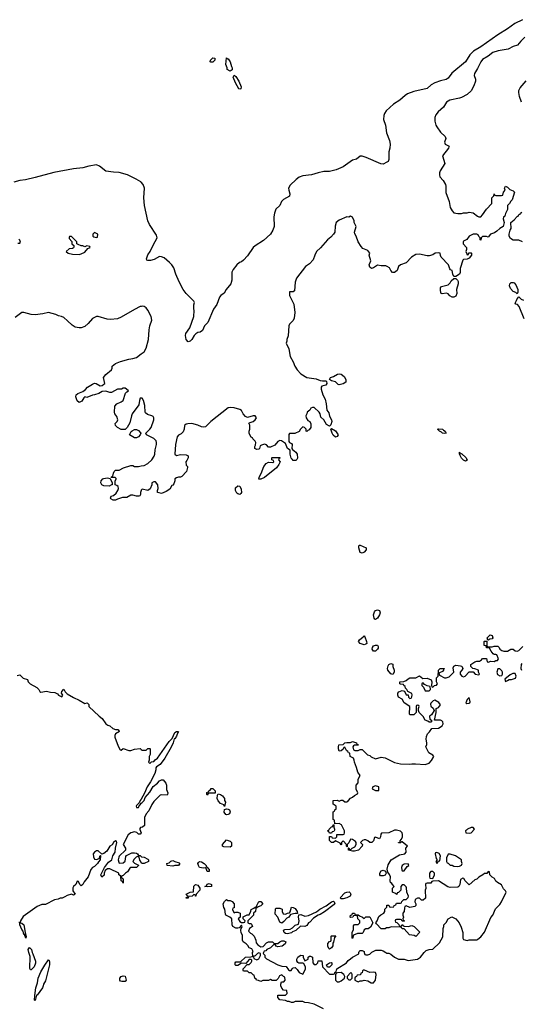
# Model space of a CAD drawing. Header units: inches. Extents: x 2348423 to 2474978, y 460702 to 613625.
# Tile 38 of 113: x 2398728 to 2403975, y 529458 to 539752. Entities that reach past the tile are written whole.
import ezdxf

# ---------------------------------------------------------------- set-up
doc = ezdxf.new("R2010")
doc.units = ezdxf.units.IN
doc.header["$MEASUREMENT"] = 0
for name, color, linetype in [('C3592', 7, 'Continuous'), ('C3593', 7, 'Continuous'), ('C4502', 7, 'Continuous'), ('C4503', 7, 'Continuous')]:
    doc.layers.add(name, color=color, linetype=linetype)

msp = doc.modelspace()

# ---------------------------------------------------------------- linework, layer by layer
at = {"layer": 'C3592', "color": 5, "elevation": 80}
msp.add_lwpolyline([(2398860, 530000), (2398864, 529984), (2398892, 529910), (2398893, 529887), (2398879, 529850), (2398850, 529817), (2398840, 529820), (2398834, 529834), (2398839, 529959), (2398826, 529990), (2398824, 530000)], dxfattribs=at)
for points in [[(2398890, 529498), (2398882, 529502), (2398886, 529550), (2398898, 529630), (2398916, 529684), (2398923, 529730), (2398950, 529796), (2398990, 529866), (2399030, 529922), (2399036, 529916), (2399040, 529900), (2399039, 529870), (2398997, 529703), (2398976, 529670), (2398975, 529650), (2398967, 529630), (2398910, 529555), (2398905, 529555)], [(2399795, 529695), (2399781, 529701), (2399775, 529710), (2399775, 529730), (2399788, 529750), (2399810, 529755), (2399831, 529751), (2399841, 529710), (2399830, 529695)]]:
    msp.add_lwpolyline(points, close=True, dxfattribs=at)
at = {"layer": 'C3593', "color": 5}
for points, elevation in [([(2400000, 538052), (2399996, 538056), (2399946, 538086), (2399857, 538130), (2399770, 538155), (2399710, 538156), (2399630, 538169), (2399562, 538222), (2399530, 538233), (2399450, 538220), (2399390, 538204), (2399290, 538194), (2399086, 538154), (2398890, 538102), (2398790, 538079), (2398730, 538072), (2398667, 538053)], 60), ([(2398710, 537414), (2398730, 537414), (2398735, 537425), (2398730, 537446), (2398718, 537458)], 80), ([(2400000, 536754), (2399990, 536752), (2399930, 536723), (2399790, 536641), (2399750, 536625), (2399679, 536619), (2399642, 536622), (2399550, 536649), (2399530, 536649), (2399490, 536629), (2399445, 536575), (2399410, 536544), (2399370, 536530), (2399350, 536529), (2399310, 536537), (2399277, 536557), (2399230, 536605), (2399190, 536639), (2399166, 536650), (2399135, 536655), (2399106, 536670), (2399030, 536689), (2398970, 536675), (2398890, 536667), (2398850, 536669), (2398770, 536692), (2398750, 536689), (2398681, 536639)], 80), ([(2400000, 535795), (2399990, 535795), (2399981, 535770), (2399976, 535724), (2399906, 535630), (2399896, 535610), (2399882, 535538), (2399851, 535489), (2399830, 535468), (2399790, 535466), (2399750, 535488), (2399730, 535508), (2399728, 535530), (2399749, 535551), (2399754, 535570), (2399745, 535605), (2399724, 535630), (2399719, 535650), (2399722, 535710), (2399743, 535737), (2399790, 535755), (2399809, 535770), (2399834, 535846), (2399850, 535862), (2399866, 535870), (2399846, 535890), (2399830, 535898), (2399810, 535898), (2399792, 535888), (2399750, 535888), (2399690, 535854), (2399670, 535853), (2399629, 535869), (2399590, 535864), (2399557, 535843), (2399510, 535829), (2399490, 535828), (2399430, 535802), (2399410, 535808), (2399400, 535800), (2399377, 535763), (2399351, 535749), (2399328, 535768), (2399314, 535810), (2399319, 535830), (2399335, 535845), (2399390, 535865), (2399416, 535884), (2399439, 535910), (2399490, 535942), (2399510, 535951), (2399527, 535947), (2399570, 535923), (2399592, 535928), (2399610, 535941), (2399619, 535950), (2399606, 536010), (2399630, 536044), (2399689, 536090), (2399695, 536110), (2399695, 536130), (2399730, 536158), (2399781, 536179), (2399870, 536203), (2399910, 536208), (2399950, 536221), (2400000, 536257)], 80), ([(2400000, 534832), (2399998, 534830), (2399991, 534810), (2399991, 534789), (2399985, 534775), (2399974, 534770), (2399950, 534769), (2399910, 534782), (2399890, 534782), (2399850, 534758), (2399805, 534755), (2399750, 534739), (2399730, 534729), (2399706, 534730), (2399683, 534743), (2399678, 534750), (2399686, 534770), (2399710, 534778), (2399737, 534803), (2399755, 534830), (2399762, 534850), (2399758, 534870), (2399743, 534883), (2399726, 534890), (2399727, 534927), (2399738, 534950), (2399736, 534956), (2399727, 534967), (2399686, 534966), (2399690, 534974), (2399702, 534978), (2399708, 535010), (2399718, 535030), (2399730, 535042), (2399770, 535042), (2399815, 535065), (2399890, 535091), (2399910, 535091), (2399930, 535082), (2399970, 535082), (2400000, 535086)], 80), ([(2398703, 532897), (2398730, 532902), (2398766, 532866), (2398810, 532854), (2398818, 532830), (2398838, 532810), (2398907, 532770), (2398927, 532750), (2398938, 532730), (2398950, 532723), (2399010, 532731), (2399050, 532721), (2399097, 532717), (2399124, 532704), (2399134, 532690), (2399170, 532674), (2399178, 532690), (2399166, 532710), (2399168, 532730), (2399190, 532752), (2399205, 532725), (2399225, 532705), (2399290, 532665), (2399350, 532638), (2399410, 532602), (2399434, 532610), (2399451, 532591), (2399452, 532570), (2399558, 532470), (2399590, 532446), (2399630, 532391), (2399650, 532376), (2399671, 532370), (2399702, 532342), (2399730, 532331), (2399754, 532330), (2399770, 532314), (2399771, 532309), (2399730, 532286), (2399722, 532270), (2399722, 532250), (2399757, 532157), (2399778, 532118), (2399790, 532114), (2399810, 532131), (2399870, 532111), (2399889, 532111), (2399930, 532125), (2399990, 532132), (2400000, 532123)], 80), ([(2400000, 531604), (2399999, 531601), (2399988, 531590), (2399977, 531563), (2399950, 531538), (2399947, 531530), (2399950, 531514), (2399970, 531514), (2399980, 531540), (2399990, 531545), (2399999, 531561), (2400000, 531562)], 80), ([(2400000, 531308), (2399993, 531307), (2399984, 531296), (2399984, 531284), (2399998, 531250), (2399990, 531238), (2399970, 531238), (2399955, 531255), (2399930, 531262), (2399890, 531252), (2399862, 531230), (2399812, 531130), (2399834, 531090), (2399834, 531070), (2399770, 531006), (2399764, 530996), (2399758, 530970), (2399764, 530944), (2399770, 530934), (2399810, 530938), (2399830, 530954), (2399838, 531002), (2399847, 531013), (2399900, 531040), (2399930, 531042), (2399950, 531038), (2399962, 531030), (2399972, 531012), (2399988, 531012), (2400000, 531002)], 80), ([(2400000, 530936), (2399998, 530938), (2399995, 530950), (2399984, 530964), (2399978, 530998), (2399970, 531006), (2399945, 530995), (2399925, 530975), (2399912, 530950), (2399930, 530932), (2399970, 530914), (2399971, 530909), (2399950, 530888), (2399890, 530888), (2399880, 530880), (2399857, 530843), (2399834, 530830), (2399810, 530806), (2399798, 530802), (2399794, 530790), (2399798, 530778), (2399812, 530770), (2399810, 530726), (2399802, 530742), (2399788, 530750), (2399786, 530790), (2399782, 530802), (2399766, 530810), (2399766, 530830), (2399670, 530876), (2399647, 530873), (2399622, 530858), (2399611, 530830), (2399611, 530809), (2399587, 530787), (2399578, 530810), (2399614, 530890), (2399656, 530944), (2399693, 530967), (2399702, 531010), (2399728, 531050), (2399729, 531091), (2399746, 531150), (2399742, 531162), (2399730, 531166), (2399710, 531148), (2399694, 531126), (2399671, 531110), (2399640, 531060), (2399610, 531034), (2399586, 531026), (2399550, 531062), (2399530, 531062), (2399510, 531048), (2399498, 531030), (2399500, 531000), (2399510, 530974), (2399530, 530972), (2399558, 530982), (2399568, 530992), (2399568, 531008), (2399570, 531014), (2399574, 531014), (2399571, 530970), (2399551, 530949), (2399542, 530930), (2399510, 530898), (2399491, 530889), (2399471, 530869), (2399446, 530790), (2399403, 530737), (2399390, 530709), (2399370, 530698), (2399358, 530710), (2399342, 530742), (2399330, 530746), (2399314, 530710), (2399291, 530689), (2399285, 530675), (2399284, 530644), (2399310, 530609), (2399290, 530598), (2399270, 530608), (2399224, 530596), (2399200, 530580), (2399171, 530569), (2399152, 530568), (2399130, 530558), (2399094, 530550), (2398997, 530503), (2398960, 530500), (2398910, 530482), (2398763, 530377), (2398738, 530330), (2398734, 530310), (2398750, 530306), (2398770, 530290), (2398780, 530250), (2398784, 530204), (2398790, 530194), (2398795, 530165), (2398792, 530148), (2398783, 530177), (2398787, 530187), (2398770, 530189), (2398763, 530223), (2398750, 530241), (2398729, 530290), (2398729, 530310), (2398719, 530319)], 80), ([(2398824, 530000), (2398817, 530030), (2398830, 530051), (2398852, 530030), (2398860, 530000)], 80)]:
    msp.add_lwpolyline(points, dxfattribs=dict(at, elevation=elevation))
at = {"layer": 'C3593', "color": 5, "elevation": 80}
for points in [[(2399270, 537486), (2399250, 537486), (2399244, 537476), (2399244, 537464), (2399273, 537433), (2399274, 537410), (2399294, 537390), (2399293, 537373), (2399290, 537366), (2399280, 537360), (2399244, 537356), (2399214, 537330), (2399234, 537310), (2399280, 537300), (2399350, 537298), (2399370, 537305), (2399410, 537322), (2399442, 537358), (2399466, 537370), (2399462, 537382), (2399430, 537386), (2399410, 537378), (2399390, 537388), (2399370, 537388), (2399340, 537400), (2399326, 537410), (2399326, 537430)], [(2399510, 537526), (2399494, 537510), (2399494, 537490), (2399502, 537482), (2399530, 537474), (2399542, 537478), (2399546, 537510)], [(2399950, 535379), (2399930, 535381), (2399878, 535410), (2399895, 535445), (2399905, 535455), (2399930, 535466), (2399950, 535466), (2399970, 535458), (2399996, 535430), (2399987, 535410), (2399970, 535389)], [(2399664, 534876), (2399610, 534878), (2399588, 534890), (2399578, 534910), (2399582, 534930), (2399598, 534950), (2399610, 534956), (2399642, 534962), (2399660, 534960), (2399674, 534954), (2399694, 534910), (2399694, 534890), (2399690, 534888)]]:
    msp.add_lwpolyline(points, close=True, dxfattribs=at)
at = {"layer": 'C4502', "color": 5, "elevation": 80}
for points in [[(2401906, 529410), (2401810, 529458), (2401750, 529475), (2401710, 529478), (2401690, 529486), (2401610, 529488), (2401590, 529478), (2401570, 529478), (2401547, 529487), (2401528, 529488), (2401510, 529498), (2401450, 529506), (2401428, 529528), (2401430, 529554), (2401510, 529554), (2401526, 529570), (2401522, 529602), (2401487, 529607), (2401470, 529626), (2401458, 529650), (2401458, 529670), (2401467, 529693), (2401490, 529694), (2401506, 529710), (2401502, 529742), (2401487, 529747), (2401470, 529766), (2401445, 529755), (2401432, 529728), (2401412, 529708), (2401370, 529708), (2401350, 529718), (2401330, 529708), (2401270, 529706), (2401250, 529698), (2401227, 529707), (2401206, 529710), (2401202, 529722), (2401186, 529730), (2401182, 529762), (2401170, 529766), (2401150, 529786), (2401130, 529786), (2401110, 529806), (2401070, 529806), (2401066, 529810), (2401066, 529830), (2401106, 529874), (2401130, 529874), (2401150, 529894), (2401158, 529910), (2401158, 529918), (2401150, 529926), (2401130, 529926), (2401094, 529886), (2401050, 529888), (2401010, 529862), (2400990, 529862), (2400982, 529870), (2400982, 529890), (2400990, 529902), (2401038, 529902), (2401090, 529951), (2401147, 529953), (2401162, 529958), (2401166, 529970), (2401162, 529990), (2401165, 530000)], [(2401279, 530000), (2401274, 529990), (2401292, 529972), (2401292, 529950), (2401310, 529932), (2401430, 529871), (2401470, 529858), (2401515, 529855), (2401540, 529820), (2401550, 529812), (2401567, 529813), (2401578, 529830), (2401590, 529838), (2401610, 529842), (2401630, 529822), (2401650, 529791), (2401690, 529774), (2401716, 529824), (2401718, 529850), (2401700, 529880), (2401690, 529888), (2401649, 529889), (2401636, 529896), (2401627, 529913), (2401626, 529930), (2401638, 529950), (2401650, 529962), (2401670, 529972), (2401694, 529970), (2401694, 529950), (2401710, 529914), (2401746, 529930), (2401746, 529950), (2401760, 529960), (2401770, 529962), (2401790, 529952), (2401794, 529890), (2401810, 529874), (2401830, 529874), (2401846, 529890), (2401850, 529914), (2401890, 529914), (2401894, 529850), (2401970, 529774), (2402010, 529774), (2402022, 529778), (2402026, 529790), (2402038, 529802), (2402046, 529830), (2402148, 529890), (2402163, 529917), (2402190, 529932), (2402210, 529952), (2402275, 529985), (2402277, 530000)], [(2402333, 530000), (2402338, 529978), (2402350, 529974), (2402370, 529974), (2402390, 529982), (2402408, 530000)], [(2402557, 530000), (2402570, 529991), (2402591, 529991), (2402610, 529982), (2402650, 529951), (2402690, 529931), (2402750, 529931), (2402790, 529916), (2402890, 529931), (2402922, 529950), (2402959, 530000)]]:
    msp.add_lwpolyline(points, dxfattribs=at)
for points in [[(2401230, 529995), (2401214, 529990), (2401190, 529966), (2401178, 529962), (2401174, 529950), (2401178, 529938), (2401210, 529922), (2401230, 529934), (2401246, 529970), (2401246, 529990)], [(2401947, 529847), (2401938, 529870), (2401968, 529892), (2401990, 529894), (2401994, 529890), (2401994, 529870), (2401970, 529848)], [(2402090, 529789), (2402052, 529788), (2402038, 529782), (2402033, 529767), (2402032, 529710), (2402050, 529692), (2402070, 529692), (2402090, 529705), (2402127, 529733), (2402128, 529750), (2402118, 529770)], [(2402190, 529786), (2402154, 529750), (2402154, 529730), (2402170, 529714), (2402190, 529714), (2402206, 529730), (2402206, 529770), (2402202, 529782)], [(2402336, 529816), (2402324, 529816), (2402313, 529807), (2402310, 529786), (2402298, 529782), (2402293, 529767), (2402258, 529762), (2402252, 529748), (2402238, 529742), (2402234, 529730), (2402234, 529710), (2402270, 529694), (2402290, 529702), (2402310, 529702), (2402330, 529712), (2402370, 529702), (2402404, 529684), (2402430, 529681), (2402450, 529712), (2402458, 529770), (2402450, 529789), (2402430, 529795), (2402389, 529789)]]:
    msp.add_lwpolyline(points, close=True, dxfattribs=at)
at = {"layer": 'C4503', "color": 5}
for points, elevation in [([(2403988, 539752), (2403907, 539713), (2403830, 539655), (2403730, 539595), (2403552, 539468), (2403476, 539424), (2403437, 539383), (2403390, 539310), (2403249, 539191), (2403210, 539140), (2403190, 539128), (2403130, 539114), (2403069, 539090), (2403033, 539070), (2402990, 539034), (2402850, 539000), (2402785, 538975), (2402761, 538959), (2402706, 538910), (2402638, 538870), (2402562, 538798), (2402543, 538770), (2402536, 538750), (2402534, 538710), (2402555, 538650), (2402564, 538570), (2402596, 538490), (2402602, 538450), (2402599, 538410), (2402588, 538370), (2402589, 538290), (2402582, 538270), (2402570, 538261), (2402530, 538242), (2402504, 538244), (2402352, 538312), (2402310, 538325), (2402290, 538325), (2402250, 538294), (2402210, 538284), (2402110, 538213), (2402038, 538182), (2401970, 538164), (2401910, 538165), (2401850, 538152), (2401782, 538130), (2401690, 538119), (2401650, 538104), (2401619, 538081), (2401559, 538021), (2401540, 537990), (2401542, 537970), (2401555, 537930), (2401552, 537908), (2401489, 537871), (2401468, 537850), (2401450, 537809), (2401407, 537770), (2401393, 537730), (2401387, 537690), (2401391, 537590), (2401376, 537550), (2401350, 537509), (2401278, 537442), (2401191, 537389), (2401170, 537369), (2401110, 537282), (2401070, 537238), (2401050, 537222), (2401026, 537214), (2400998, 537190), (2400961, 537139), (2400948, 537112), (2400948, 537030), (2400938, 536990), (2400889, 536931), (2400866, 536894), (2400832, 536868), (2400818, 536850), (2400790, 536775), (2400754, 536726), (2400695, 536585), (2400663, 536550), (2400639, 536501), (2400615, 536485), (2400590, 536481), (2400570, 536467), (2400554, 536450), (2400530, 536408), (2400510, 536392), (2400490, 536384), (2400470, 536410), (2400462, 536450), (2400465, 536470), (2400508, 536532), (2400549, 536650), (2400554, 536710), (2400549, 536730), (2400549, 536770), (2400555, 536795), (2400549, 536809), (2400470, 536889), (2400437, 536930), (2400395, 537010), (2400361, 537090), (2400339, 537159), (2400321, 537190), (2400295, 537215), (2400241, 537261), (2400210, 537274), (2400190, 537275), (2400135, 537245), (2400095, 537235), (2400070, 537233), (2400059, 537239), (2400053, 537250), (2400067, 537293), (2400093, 537330), (2400124, 537396), (2400167, 537470), (2400159, 537499), (2400087, 537610), (2400067, 537650), (2400032, 537810), (2400027, 537890), (2400032, 537990), (2400021, 538030), (2400000, 538052)], 60), ([(2404011, 539570), (2403970, 539529), (2403935, 539485), (2403891, 539470), (2403837, 539443), (2403733, 539427), (2403676, 539410), (2403628, 539372), (2403570, 539336), (2403550, 539310), (2403518, 539242), (2403485, 539190), (2403482, 539170), (2403497, 539130), (2403495, 539110), (2403478, 539062), (2403452, 539008), (2403410, 538970), (2403350, 538938), (2403330, 538930), (2403229, 538911), (2403191, 538890), (2403162, 538838), (2403106, 538790), (2403082, 538758), (2403071, 538730), (2403071, 538690), (2403081, 538650), (2403091, 538630), (2403130, 538576), (2403178, 538530), (2403185, 538510), (2403171, 538470), (2403178, 538450), (2403222, 538430), (2403216, 538424), (2403214, 538410), (2403151, 538330), (2403176, 538250), (2403125, 538170), (2403118, 538150), (2403118, 538130), (2403122, 538110), (2403158, 538070), (2403181, 538030), (2403186, 538010), (2403186, 537946), (2403222, 537850), (2403232, 537790), (2403252, 537752), (2403270, 537734), (2403310, 537725), (2403350, 537725), (2403370, 537732), (2403410, 537732), (2403430, 537738), (2403470, 537731), (2403517, 537697), (2403530, 537691), (2403550, 537692), (2403570, 537712), (2403610, 537772), (2403666, 537830), (2403668, 537890), (2403686, 537910), (2403690, 537932), (2403698, 537918), (2403710, 537914), (2403767, 537913), (2403782, 537918), (2403788, 537950), (2403806, 537970), (2403798, 537990), (2403810, 538011), (2403830, 538002), (2403856, 537976), (2403890, 537962), (2403902, 537950), (2403878, 537870), (2403865, 537855), (2403851, 537829), (2403832, 537810), (2403832, 537768), (2403810, 537726), (2403802, 537698), (2403790, 537686), (2403785, 537670), (2403794, 537630), (2403785, 537590), (2403752, 537570), (2403720, 537540), (2403695, 537525), (2403652, 537508), (2403630, 537478), (2403610, 537486), (2403570, 537486), (2403554, 537470), (2403550, 537448), (2403546, 537450), (2403546, 537470), (2403530, 537486), (2403522, 537502), (2403509, 537509), (2403470, 537509), (2403431, 537490), (2403405, 537455), (2403370, 537438), (2403366, 537430), (2403367, 537407), (2403402, 537370), (2403402, 537350), (2403394, 537330), (2403404, 537304), (2403410, 537294), (2403422, 537298), (2403427, 537313), (2403450, 537314), (2403454, 537310), (2403454, 537290), (2403430, 537258), (2403410, 537248), (2403370, 537244), (2403363, 537237), (2403334, 537150), (2403335, 537110), (2403327, 537090), (2403290, 537066), (2403270, 537066), (2403259, 537090), (2403250, 537128), (2403236, 537136), (2403228, 537148), (2403215, 537190), (2403138, 537270), (2403128, 537288), (2403126, 537310), (2403110, 537315), (2403074, 537310), (2403050, 537295), (2403010, 537282), (2402990, 537282), (2402910, 537301), (2402870, 537296), (2402825, 537270), (2402771, 537209), (2402710, 537188), (2402692, 537170), (2402678, 537130), (2402650, 537109), (2402629, 537109), (2402610, 537128), (2402597, 537157), (2402573, 537173), (2402557, 537177), (2402510, 537177), (2402470, 537184), (2402430, 537158), (2402409, 537150), (2402390, 537163), (2402382, 537190), (2402401, 537230), (2402384, 537290), (2402389, 537310), (2402370, 537339), (2402319, 537359), (2402300, 537380), (2402270, 537428), (2402249, 537489), (2402234, 537514), (2402229, 537530), (2402248, 537590), (2402228, 537630), (2402228, 537650), (2402210, 537686), (2402190, 537698), (2402170, 537688), (2402150, 537689), (2402070, 537657), (2402038, 537630), (2402027, 537593), (2402023, 537530), (2402011, 537510), (2401983, 537477), (2401949, 537451), (2401873, 537367), (2401833, 537330), (2401814, 537290), (2401799, 537241), (2401760, 537200), (2401717, 537170), (2401624, 537050), (2401611, 537009), (2401602, 536918), (2401590, 536908), (2401550, 536906), (2401551, 536870), (2401597, 536777), (2401606, 536690), (2401598, 536630), (2401590, 536606), (2401552, 536568), (2401545, 536550), (2401535, 536445), (2401522, 536410), (2401522, 536390), (2401514, 536370), (2401542, 536310), (2401558, 536230), (2401590, 536174), (2401605, 536130), (2401630, 536092), (2401670, 536051), (2401730, 536012), (2401830, 535998), (2401870, 535981), (2401895, 535975), (2401930, 535976), (2401938, 535970), (2401941, 535950), (2401931, 535930), (2401890, 535922), (2401883, 535910), (2401882, 535890), (2401898, 535830), (2401924, 535784), (2401935, 535735), (2401940, 535670), (2401961, 535641), (2401968, 535608), (2401989, 535570), (2401992, 535550), (2401983, 535517), (2401970, 535502), (2401939, 535519), (2401910, 535569), (2401877, 535597), (2401872, 535632), (2401861, 535650), (2401810, 535698), (2401790, 535698), (2401774, 535690), (2401762, 535670), (2401734, 535650), (2401732, 535630), (2401722, 535610), (2401725, 535590), (2401743, 535563), (2401762, 535550), (2401773, 535527), (2401774, 535490), (2401757, 535463), (2401742, 535458), (2401730, 535446), (2401726, 535450), (2401726, 535470), (2401706, 535490), (2401690, 535494), (2401665, 535470), (2401650, 535448), (2401607, 535427), (2401550, 535426), (2401545, 535415), (2401543, 535343), (2401551, 535331), (2401570, 535321), (2401579, 535310), (2401576, 535270), (2401580, 535260), (2401618, 535230), (2401631, 535211), (2401634, 535166), (2401627, 535153), (2401615, 535145), (2401590, 535144), (2401577, 535157), (2401569, 535169), (2401559, 535210), (2401558, 535250), (2401530, 535270), (2401510, 535322), (2401466, 535350), (2401450, 535354), (2401442, 535350), (2401430, 535342), (2401398, 535302), (2401350, 535282), (2401330, 535282), (2401310, 535308), (2401290, 535314), (2401257, 535303), (2401245, 535295), (2401238, 535270), (2401230, 535262), (2401210, 535258), (2401189, 535269), (2401188, 535290), (2401196, 535304), (2401198, 535330), (2401190, 535346), (2401166, 535370), (2401162, 535382), (2401150, 535386), (2401130, 535426), (2401129, 535450), (2401135, 535470), (2401134, 535514), (2401126, 535534), (2401138, 535542), (2401170, 535551), (2401192, 535568), (2401204, 535590), (2401199, 535599), (2401190, 535609), (2401170, 535609), (2401110, 535594), (2401090, 535602), (2401065, 535630), (2401047, 535667), (2401030, 535678), (2400970, 535695), (2400930, 535697), (2400910, 535693), (2400727, 535550), (2400670, 535496), (2400650, 535493), (2400630, 535497), (2400590, 535514), (2400530, 535529), (2400488, 535528), (2400470, 535524), (2400451, 535510), (2400448, 535470), (2400438, 535442), (2400417, 535423), (2400391, 535409), (2400377, 535390), (2400359, 535310), (2400351, 535211), (2400370, 535196), (2400410, 535207), (2400470, 535201), (2400491, 535191), (2400491, 535170), (2400477, 535143), (2400465, 535130), (2400470, 535094), (2400482, 535082), (2400485, 535070), (2400472, 535030), (2400424, 534976), (2400411, 534969), (2400390, 534969), (2400370, 534962), (2400352, 534950), (2400351, 534930), (2400340, 534900), (2400330, 534886), (2400318, 534882), (2400297, 534843), (2400260, 534820), (2400210, 534798), (2400187, 534807), (2400170, 534808), (2400168, 534828), (2400175, 534850), (2400174, 534890), (2400150, 534922), (2400130, 534922), (2400112, 534910), (2400111, 534890), (2400094, 534846), (2400070, 534829), (2400010, 534842), (2400000, 534832)], 80), ([(2403978, 538890), (2403955, 538950), (2403949, 538990), (2403949, 539010), (2403962, 539038), (2404026, 539114)], 80), ([(2403988, 537428), (2403950, 537446), (2403890, 537448), (2403863, 537463), (2403849, 537489), (2403849, 537510), (2403858, 537550), (2403868, 537570), (2403866, 537630), (2403900, 537660), (2403930, 537694), (2403942, 537698), (2403950, 537714), (2403962, 537718), (2403966, 537730), (2403982, 537738)], 80), ([(2404005, 536625), (2403954, 536754), (2403934, 536774), (2403918, 536778), (2403909, 536789), (2403925, 536815), (2403930, 536834), (2403950, 536854), (2403974, 536830), (2403998, 536818)], 80), ([(2400000, 536257), (2400030, 536279), (2400050, 536318), (2400076, 536410), (2400082, 536510), (2400090, 536550), (2400109, 536610), (2400104, 536650), (2400070, 536714), (2400050, 536741), (2400030, 536755), (2400010, 536756), (2400000, 536754)], 80), ([(2400000, 535086), (2400030, 535091), (2400070, 535111), (2400109, 535150), (2400136, 535190), (2400142, 535210), (2400144, 535256), (2400159, 535310), (2400160, 535330), (2400154, 535350), (2400132, 535372), (2400055, 535410), (2400049, 535430), (2400089, 535470), (2400103, 535490), (2400133, 535570), (2400133, 535590), (2400123, 535603), (2400110, 535609), (2400064, 535624), (2400043, 535643), (2400039, 535650), (2400038, 535718), (2400022, 535770), (2400010, 535795), (2400000, 535795)], 80), ([(2402959, 530000), (2402959, 530001), (2402980, 530020), (2403010, 530032), (2403050, 530034), (2403120, 530100), (2403155, 530165), (2403158, 530250), (2403166, 530270), (2403166, 530290), (2403190, 530314), (2403209, 530351), (2403249, 530371), (2403290, 530352), (2403325, 530310), (2403346, 530266), (2403365, 530210), (2403362, 530150), (2403370, 530134), (2403410, 530125), (2403430, 530131), (2403509, 530131), (2403521, 530139), (2403550, 530165), (2403589, 530211), (2403655, 530365), (2403678, 530390), (2403705, 530455), (2403750, 530502), (2403769, 530530), (2403815, 530630), (2403810, 530646), (2403790, 530666), (2403768, 530708), (2403726, 530730), (2403710, 530746), (2403695, 530775), (2403670, 530786), (2403646, 530810), (2403642, 530842), (2403630, 530846), (2403613, 530827), (2403590, 530826), (2403574, 530810), (2403530, 530788), (2403510, 530768), (2403490, 530758), (2403430, 530708), (2403386, 530750), (2403375, 530775), (2403364, 530776), (2403338, 530762), (2403331, 530709), (2403322, 530690), (2403310, 530682), (2403230, 530679), (2403205, 530685), (2403110, 530748), (2403050, 530746), (2403038, 530742), (2403030, 530726), (2402990, 530726), (2402978, 530722), (2402974, 530710), (2402978, 530670), (2402971, 530650), (2402973, 530567), (2402950, 530548), (2402930, 530548), (2402910, 530568), (2402890, 530568), (2402865, 530555), (2402862, 530530), (2402872, 530510), (2402872, 530490), (2402860, 530480), (2402809, 530469), (2402770, 530486), (2402758, 530482), (2402753, 530467), (2402751, 530429), (2402734, 530410), (2402734, 530390), (2402742, 530370), (2402734, 530350), (2402738, 530338), (2402752, 530330), (2402750, 530326), (2402730, 530326), (2402722, 530342), (2402710, 530346), (2402670, 530346), (2402658, 530342), (2402654, 530330), (2402658, 530318), (2402673, 530313), (2402693, 530293), (2402698, 530278), (2402710, 530274), (2402722, 530278), (2402730, 530294), (2402738, 530278), (2402750, 530274), (2402790, 530272), (2402830, 530282), (2402854, 530270), (2402912, 530212), (2402870, 530166), (2402856, 530176), (2402805, 530185), (2402750, 530246), (2402730, 530246), (2402722, 530262), (2402710, 530266), (2402612, 530268), (2402590, 530258), (2402564, 530256), (2402550, 530248), (2402510, 530246), (2402460, 530300), (2402455, 530310), (2402469, 530330), (2402484, 530376), (2402505, 530395), (2402538, 530410), (2402548, 530430), (2402548, 530452), (2402567, 530473), (2402570, 530494), (2402590, 530494), (2402598, 530478), (2402610, 530474), (2402642, 530478), (2402646, 530490), (2402662, 530498), (2402670, 530514), (2402710, 530514), (2402722, 530518), (2402727, 530533), (2402747, 530553), (2402770, 530554), (2402790, 530574), (2402795, 530590), (2402778, 530630), (2402775, 530675), (2402770, 530686), (2402750, 530706), (2402730, 530706), (2402714, 530690), (2402714, 530650), (2402690, 530626), (2402678, 530622), (2402674, 530606), (2402658, 530618), (2402628, 530630), (2402628, 530672), (2402646, 530690), (2402626, 530710), (2402622, 530722), (2402606, 530730), (2402602, 530750), (2402608, 530790), (2402596, 530816), (2402578, 530838), (2402573, 530870), (2402584, 530916), (2402612, 530968), (2402701, 531019), (2402758, 531030), (2402769, 531050), (2402766, 531090), (2402786, 531110), (2402730, 531158), (2402722, 531158), (2402710, 531146), (2402690, 531146), (2402690, 531151), (2402707, 531153), (2402707, 531167), (2402720, 531180), (2402733, 531207), (2402733, 531233), (2402729, 531249), (2402710, 531269), (2402670, 531278), (2402650, 531278), (2402590, 531249), (2402513, 531247), (2402504, 531236), (2402502, 531210), (2402491, 531189), (2402450, 531206), (2402438, 531202), (2402430, 531166), (2402410, 531148), (2402390, 531149), (2402370, 531168), (2402350, 531178), (2402330, 531178), (2402314, 531170), (2402294, 531150), (2402314, 531130), (2402312, 531110), (2402271, 531069), (2402230, 531058), (2402210, 531058), (2402166, 531070), (2402166, 531094), (2402170, 531094), (2402178, 531078), (2402190, 531074), (2402206, 531090), (2402235, 531105), (2402248, 531130), (2402248, 531150), (2402240, 531160), (2402210, 531182), (2402190, 531186), (2402170, 531146), (2402154, 531130), (2402154, 531106), (2402146, 531110), (2402146, 531130), (2402110, 531166), (2402094, 531150), (2402094, 531130), (2402090, 531126), (2402082, 531142), (2402030, 531166), (2402010, 531148), (2401990, 531148), (2401968, 531170), (2401967, 531213), (2401990, 531214), (2401998, 531198), (2402030, 531194), (2402046, 531210), (2402046, 531234), (2402110, 531234), (2402122, 531238), (2402126, 531250), (2402126, 531270), (2402095, 531335), (2402070, 531348), (2402026, 531346), (2402022, 531382), (2402006, 531390), (2402006, 531470), (2402022, 531478), (2402026, 531490), (2402038, 531502), (2402038, 531530), (2402008, 531550), (2402008, 531590), (2402050, 531592), (2402070, 531582), (2402090, 531592), (2402108, 531592), (2402130, 531574), (2402150, 531574), (2402162, 531578), (2402166, 531590), (2402190, 531614), (2402210, 531622), (2402230, 531642), (2402262, 531658), (2402266, 531670), (2402248, 531708), (2402246, 531750), (2402267, 531773), (2402268, 531812), (2402288, 531850), (2402265, 531885), (2402252, 531932), (2402229, 531990), (2402228, 532010), (2402218, 532030), (2402186, 532050), (2402182, 532082), (2402167, 532087), (2402162, 532102), (2402146, 532110), (2402130, 532146), (2402118, 532142), (2402113, 532127), (2402092, 532108), (2402070, 532106), (2402062, 532130), (2402062, 532150), (2402068, 532172), (2402110, 532174), (2402130, 532191), (2402150, 532196), (2402190, 532196), (2402210, 532205), (2402250, 532191), (2402254, 532174), (2402266, 532174), (2402272, 532168), (2402230, 532168), (2402220, 532160), (2402212, 532150), (2402218, 532118), (2402233, 532113), (2402267, 532113), (2402290, 532122), (2402310, 532122), (2402366, 532066), (2402390, 532058), (2402404, 532044), (2402450, 532023), (2402510, 532041), (2402550, 532035), (2402647, 531987), (2402710, 531971), (2402810, 531967), (2402830, 531971), (2402869, 531971), (2402970, 531965), (2403010, 531978), (2403034, 532006), (2403059, 532050), (2403050, 532062), (2403007, 532087), (2402978, 532150), (2402987, 532173), (2402988, 532190), (2402979, 532230), (2402983, 532257), (2402995, 532285), (2403015, 532305), (2403038, 532342), (2403110, 532345), (2403148, 532370), (2403158, 532390), (2403155, 532410), (2403143, 532423), (2403130, 532429), (2403066, 532430), (2403086, 532510), (2403086, 532550), (2403110, 532562), (2403128, 532590), (2403114, 532614), (2403070, 532638), (2403054, 532630), (2403030, 532606), (2403025, 532595), (2403030, 532574), (2403053, 532553), (2403062, 532530), (2403037, 532483), (2403014, 532470), (2403018, 532438), (2403034, 532430), (2403034, 532410), (2403030, 532406), (2403010, 532408), (2402998, 532418), (2402969, 532429), (2402948, 532468), (2402906, 532510), (2402898, 532530), (2402898, 532550), (2402906, 532570), (2402902, 532582), (2402890, 532586), (2402878, 532582), (2402874, 532570), (2402874, 532510), (2402850, 532486), (2402810, 532486), (2402806, 532490), (2402808, 532570), (2402749, 532609), (2402728, 532648), (2402690, 532668), (2402682, 532690), (2402682, 532710), (2402695, 532725), (2402730, 532738), (2402752, 532732), (2402770, 532694), (2402793, 532693), (2402794, 532670), (2402810, 532654), (2402822, 532658), (2402830, 532674), (2402834, 532694), (2402830, 532706), (2402816, 532716), (2402787, 532727), (2402778, 532750), (2402764, 532764), (2402759, 532779), (2402746, 532790), (2402742, 532802), (2402710, 532806), (2402706, 532810), (2402706, 532830), (2402747, 532833), (2402770, 532842), (2402790, 532862), (2402808, 532872), (2402870, 532871), (2402910, 532892), (2402944, 532864), (2402990, 532866), (2403031, 532851), (2403038, 532830), (2403034, 532790), (2403038, 532778), (2403050, 532774), (2403068, 532792), (2403087, 532793), (2403096, 532804), (2403098, 532810), (2403088, 532830), (2403088, 532870), (2403106, 532890), (2403108, 532950), (2403126, 532970), (2403171, 532970), (2403162, 532958), (2403162, 532950), (2403150, 532938), (2403118, 532922), (2403114, 532910), (2403118, 532898), (2403170, 532871), (2403190, 532871), (2403219, 532881), (2403268, 532930), (2403263, 532977), (2403270, 532994), (2403290, 533002), (2403338, 532998), (2403353, 532993), (2403362, 532970), (2403354, 532950), (2403334, 532930), (2403334, 532910), (2403354, 532890), (2403370, 532882), (2403386, 532890), (2403430, 532934), (2403470, 532934), (2403494, 532910), (2403530, 532902), (2403538, 532910), (2403526, 532930), (2403526, 532950), (2403490, 532966), (2403467, 532967), (2403446, 532990), (2403446, 533010), (2403490, 533038), (2403510, 533045), (2403536, 533044), (2403560, 533060), (2403570, 533074), (2403610, 533072), (2403618, 533038), (2403630, 533034), (2403656, 533044), (2403690, 533042), (2403708, 533052), (2403727, 533053), (2403738, 533070), (2403718, 533110), (2403710, 533115), (2403690, 533115), (2403681, 533121), (2403658, 533150), (2403642, 533182), (2403610, 533186), (2403606, 533206), (2403586, 533210), (2403586, 533250), (2403590, 533254), (2403614, 533254), (2403614, 533210), (2403618, 533198), (2403630, 533194), (2403670, 533194), (2403690, 533202), (2403730, 533202), (2403742, 533190), (2403752, 533170), (2403770, 533158), (2403791, 533151), (2403830, 533151), (2403866, 533170), (2403890, 533171), (2403910, 533152), (2403930, 533151), (2403950, 533158), (2403990, 533198)], 80), ([(2403980, 533020), (2403972, 533010), (2403971, 532970), (2403978, 532950)], 80), ([(2400000, 532123), (2400010, 532114), (2400050, 532114), (2400070, 532134), (2400090, 532134), (2400094, 532130), (2400092, 532070), (2400082, 532050), (2400082, 532010), (2400074, 531990), (2400090, 531974), (2400108, 531992), (2400130, 531998), (2400145, 532015), (2400170, 532031), (2400290, 532205), (2400323, 532237), (2400350, 532298), (2400370, 532311), (2400391, 532310), (2400381, 532299), (2400370, 532262), (2400350, 532235), (2400345, 532235), (2400333, 532190), (2400314, 532146), (2400248, 532030), (2400196, 531964), (2400159, 531941), (2400151, 531930), (2400153, 531910), (2400142, 531870), (2400097, 531783), (2400063, 531730), (2400034, 531666), (2400000, 531604)], 80), ([(2400000, 531562), (2400010, 531567), (2400029, 531590), (2400041, 531619), (2400090, 531676), (2400126, 531734), (2400169, 531770), (2400190, 531796), (2400210, 531806), (2400230, 531805), (2400258, 531770), (2400265, 531750), (2400265, 531705), (2400278, 531670), (2400274, 531650), (2400270, 531646), (2400210, 531649), (2400197, 531643), (2400130, 531578), (2400110, 531548), (2400080, 531480), (2400052, 531450), (2400032, 531410), (2400032, 531328), (2400014, 531310), (2400000, 531308)], 80), ([(2400000, 531002), (2400001, 531001), (2400030, 530995), (2400070, 530976), (2400076, 530970), (2400076, 530950), (2400030, 530929), (2400009, 530929), (2400000, 530936)], 80), ([(2401165, 530000), (2401169, 530010), (2401157, 530037), (2401129, 530049), (2401114, 530074), (2401098, 530090), (2401064, 530110), (2401057, 530130), (2401058, 530178), (2401044, 530210), (2401042, 530230), (2401046, 530254), (2401050, 530254), (2401055, 530270), (2401050, 530286), (2401024, 530256), (2401010, 530254), (2400990, 530253), (2400959, 530270), (2400949, 530290), (2400946, 530350), (2400926, 530370), (2400886, 530390), (2400880, 530400), (2400874, 530454), (2400862, 530470), (2400858, 530510), (2400870, 530534), (2400890, 530554), (2400904, 530544), (2400930, 530542), (2400950, 530534), (2400972, 530510), (2400972, 530468), (2400958, 530462), (2400954, 530450), (2400964, 530424), (2400970, 530414), (2400990, 530422), (2401010, 530422), (2401034, 530410), (2401034, 530370), (2401014, 530350), (2401030, 530322), (2401050, 530314), (2401070, 530314), (2401082, 530318), (2401086, 530330), (2401066, 530350), (2401067, 530373), (2401108, 530392), (2401130, 530394), (2401147, 530433), (2401148, 530450), (2401178, 530462), (2401190, 530474), (2401202, 530478), (2401230, 530532), (2401250, 530534), (2401271, 530509), (2401250, 530488), (2401222, 530478), (2401210, 530466), (2401198, 530462), (2401194, 530430), (2401174, 530410), (2401174, 530390), (2401114, 530330), (2401114, 530310), (2401130, 530302), (2401150, 530302), (2401158, 530290), (2401162, 530270), (2401132, 530250), (2401122, 530222), (2401141, 530201), (2401155, 530195), (2401182, 530170), (2401198, 530130), (2401202, 530102), (2401220, 530080), (2401250, 530059), (2401276, 530064), (2401310, 530101), (2401330, 530111), (2401371, 530111), (2401390, 530094), (2401430, 530092), (2401450, 530112), (2401470, 530122), (2401490, 530122), (2401511, 530111), (2401505, 530090), (2401474, 530066), (2401430, 530058), (2401410, 530066), (2401402, 530082), (2401390, 530086), (2401351, 530049), (2401312, 530030), (2401302, 530018), (2401286, 530014), (2401279, 530000)], 80), ([(2402277, 530000), (2402278, 530010), (2402290, 530022), (2402310, 530022), (2402331, 530011), (2402333, 530000)], 80), ([(2402408, 530000), (2402410, 530002), (2402455, 530025), (2402510, 530025), (2402530, 530018), (2402557, 530000)], 80)]:
    msp.add_lwpolyline(points, dxfattribs=dict(at, elevation=elevation))
for points, elevation in [([(2400726, 539306), (2400722, 539310), (2400724, 539330), (2400747, 539353), (2400771, 539351), (2400771, 539329), (2400750, 539309)], 40), ([(2400902, 539342), (2400910, 539342), (2400930, 539312), (2400943, 539263), (2400951, 539250), (2400950, 539228), (2400930, 539215), (2400898, 539230), (2400898, 539250), (2400884, 539284), (2400890, 539354)], 40), ([(2401030, 539024), (2401022, 539030), (2400984, 539090), (2400962, 539150), (2400970, 539171), (2400990, 539158), (2401019, 539110), (2401045, 539050), (2401042, 539030)], 40), ([(2403250, 536851), (2403226, 536866), (2403210, 536886), (2403193, 536893), (2403146, 536886), (2403134, 536894), (2403130, 536930), (2403130, 536950), (2403139, 536961), (2403210, 536981), (2403230, 537001), (2403240, 537020), (2403270, 537046), (2403290, 537046), (2403308, 537028), (2403313, 537013), (2403314, 536990), (2403298, 536930), (2403301, 536890), (2403290, 536862), (2403270, 536851)], 80), ([(2403930, 536886), (2403929, 536889), (2403918, 536898), (2403890, 536909), (2403862, 536942), (2403852, 536970), (2403856, 536990), (2403870, 537004), (2403890, 537004), (2403899, 536999), (2403919, 536979), (2403938, 536930), (2403938, 536902)], 80), ([(2402070, 535935), (2402058, 535938), (2402030, 535964), (2401990, 535975), (2401968, 535990), (2401978, 536010), (2402010, 536021), (2402053, 536047), (2402070, 536051), (2402090, 536047), (2402123, 536023), (2402141, 535990), (2402138, 535962), (2402110, 535945)], 80), ([(2402030, 535386), (2402007, 535407), (2401996, 535430), (2401984, 535470), (2401990, 535478), (2402032, 535452), (2402061, 535410), (2402050, 535394)], 80), ([(2403170, 535426), (2403150, 535430), (2403140, 535440), (2403118, 535450), (2403098, 535470), (2403110, 535476), (2403150, 535471), (2403160, 535460), (2403178, 535450), (2403190, 535429)], 80), ([(2401229, 534949), (2401234, 534970), (2401254, 535006), (2401281, 535079), (2401307, 535113), (2401330, 535126), (2401376, 535124), (2401386, 535130), (2401382, 535142), (2401366, 535150), (2401366, 535170), (2401370, 535174), (2401450, 535174), (2401452, 535170), (2401438, 535162), (2401434, 535150), (2401452, 535130), (2401440, 535100), (2401414, 535066), (2401290, 534966), (2401250, 534949)], 80), ([(2403333, 535213), (2403350, 535215), (2403399, 535170), (2403410, 535148), (2403390, 535137), (2403370, 535147), (2403348, 535168), (2403329, 535211), (2403329, 535231), (2403333, 535227)], 80), ([(2401030, 534789), (2401010, 534794), (2401001, 534801), (2400984, 534830), (2400984, 534856), (2401010, 534878), (2401030, 534874), (2401044, 534844), (2401047, 534810), (2401042, 534798)], 80), ([(2402310, 534176), (2402290, 534182), (2402276, 534230), (2402275, 534250), (2402283, 534257), (2402290, 534259), (2402353, 534230), (2402352, 534208), (2402330, 534185)], 80), ([(2402450, 533482), (2402443, 533483), (2402435, 533495), (2402429, 533530), (2402440, 533560), (2402450, 533576), (2402470, 533581), (2402490, 533575), (2402499, 533550), (2402493, 533530), (2402470, 533495)], 80), ([(2403626, 533266), (2403618, 533290), (2403650, 533322), (2403670, 533312), (2403678, 533290), (2403670, 533278), (2403644, 533276), (2403630, 533266)], 80), ([(2402330, 533217), (2402290, 533229), (2402273, 533250), (2402281, 533270), (2402321, 533299), (2402330, 533311), (2402340, 533300), (2402355, 533250), (2402358, 533230), (2402350, 533222)], 80), ([(2402429, 533149), (2402415, 533170), (2402419, 533190), (2402430, 533205), (2402450, 533211), (2402471, 533211), (2402478, 533198), (2402477, 533183), (2402472, 533170), (2402450, 533149)], 80), ([(2402630, 532906), (2402610, 532914), (2402579, 532950), (2402576, 532970), (2402582, 532998), (2402590, 533012), (2402610, 533022), (2402630, 533014), (2402631, 532990), (2402646, 532950), (2402646, 532930)], 80), ([(2403750, 532966), (2403730, 532966), (2403718, 532930), (2403726, 532906), (2403750, 532892), (2403770, 532894), (2403778, 532910), (2403778, 532930), (2403770, 532946)], 80), ([(2403910, 532918), (2403885, 532915), (2403857, 532903), (2403802, 532858), (2403810, 532834), (2403830, 532842), (2403848, 532852), (2403872, 532852), (2403914, 532866), (2403922, 532890)], 80), ([(2402950, 532818), (2402934, 532810), (2402934, 532790), (2402953, 532773), (2402970, 532734), (2403010, 532734), (2403026, 532750), (2403022, 532782), (2402990, 532786), (2402962, 532802)], 80), ([(2403430, 532666), (2403410, 532646), (2403394, 532610), (2403404, 532604), (2403430, 532606), (2403438, 532610), (2403439, 532621)], 80), ([(2400690, 531646), (2400686, 531650), (2400687, 531673), (2400702, 531678), (2400706, 531690), (2400722, 531698), (2400730, 531714), (2400750, 531714), (2400774, 531690), (2400773, 531667), (2400710, 531666), (2400698, 531662)], 80), ([(2402450, 531742), (2402422, 531730), (2402414, 531710), (2402450, 531692), (2402470, 531692), (2402486, 531694), (2402486, 531730)], 80), ([(2400870, 531526), (2400862, 531542), (2400830, 531558), (2400805, 531585), (2400794, 531610), (2400796, 531644), (2400803, 531657), (2400830, 531651), (2400850, 531638), (2400871, 531611), (2400872, 531590), (2400882, 531570)], 80), ([(2400890, 531438), (2400883, 531443), (2400868, 531468), (2400870, 531494), (2400890, 531502), (2400910, 531498), (2400922, 531490), (2400931, 531470), (2400922, 531450), (2400910, 531442)], 80), ([(2401990, 531246), (2401967, 531247), (2401962, 531262), (2401948, 531270), (2401962, 531278), (2401966, 531290), (2401990, 531314), (2402002, 531318), (2402007, 531333), (2402014, 531334), (2402014, 531310), (2402022, 531290), (2402020, 531280), (2402014, 531266), (2401998, 531262)], 80), ([(2403450, 531308), (2403412, 531290), (2403403, 531277), (2403392, 531270), (2403394, 531250), (2403430, 531246), (2403450, 531252), (2403486, 531290), (2403470, 531306)], 80), ([(2400930, 531102), (2400863, 531103), (2400848, 531110), (2400849, 531130), (2400890, 531176), (2400910, 531171), (2400930, 531163), (2400943, 531150), (2400942, 531110)], 80), ([(2400330, 530901), (2400270, 530909), (2400268, 530930), (2400290, 530938), (2400310, 530956), (2400330, 530963), (2400350, 530951), (2400396, 530936), (2400402, 530930), (2400390, 530909), (2400350, 530909)], 80), ([(2403090, 531046), (2403078, 531042), (2403074, 531030), (2403084, 530984), (2403094, 530970), (2403082, 530950), (2403090, 530934), (2403102, 530938), (2403106, 530954), (2403122, 530958), (2403128, 531010), (2403115, 531035)], 80), ([(2403230, 531026), (2403210, 531026), (2403194, 530990), (2403194, 530950), (2403198, 530938), (2403210, 530934), (2403230, 530914), (2403250, 530914), (2403270, 530902), (2403310, 530898), (2403330, 530902), (2403350, 530914), (2403355, 530930), (2403348, 530950), (2403348, 530970), (2403286, 531010)], 80), ([(2400710, 530846), (2400690, 530848), (2400678, 530878), (2400670, 530886), (2400650, 530882), (2400610, 530890), (2400597, 530910), (2400593, 530930), (2400598, 530942), (2400610, 530951), (2400630, 530947), (2400658, 530930), (2400678, 530910), (2400678, 530898), (2400690, 530892), (2400698, 530878), (2400711, 530870)], 80), ([(2402530, 530801), (2402502, 530802), (2402495, 530810), (2402496, 530830), (2402510, 530855), (2402530, 530859), (2402554, 530850), (2402562, 530830), (2402550, 530809)], 80), ([(2402790, 530926), (2402750, 530922), (2402730, 530908), (2402721, 530890), (2402725, 530865), (2402730, 530854), (2402750, 530852), (2402780, 530900), (2402798, 530910)], 80), ([(2403050, 530846), (2403030, 530846), (2403014, 530830), (2403014, 530790), (2403018, 530778), (2403050, 530774), (2403066, 530810), (2403066, 530830)], 80), ([(2400568, 530588), (2400562, 530602), (2400550, 530606), (2400532, 530588), (2400494, 530586), (2400490, 530568), (2400470, 530566), (2400470, 530574), (2400482, 530578), (2400486, 530590), (2400468, 530610), (2400510, 530632), (2400546, 530634), (2400550, 530694), (2400568, 530712), (2400590, 530702), (2400612, 530672), (2400614, 530650), (2400574, 530610), (2400572, 530588)], 80), ([(2400690, 530686), (2400666, 530690), (2400682, 530698), (2400690, 530714), (2400710, 530722), (2400734, 530710), (2400734, 530690), (2400730, 530688)], 80), ([(2402110, 530559), (2402090, 530561), (2402079, 530570), (2402130, 530623), (2402150, 530632), (2402173, 530633), (2402184, 530624), (2402191, 530610), (2402185, 530590), (2402150, 530570)], 80), ([(2401633, 530407), (2401610, 530409), (2401562, 530398), (2401542, 530370), (2401521, 530359), (2401490, 530322), (2401470, 530306), (2401450, 530318), (2401428, 530370), (2401400, 530400), (2401403, 530457), (2401410, 530462), (2401450, 530462), (2401472, 530452), (2401474, 530430), (2401485, 530405), (2401510, 530402), (2401528, 530412), (2401550, 530414), (2401556, 530424), (2401570, 530474), (2401590, 530471), (2401610, 530458), (2401631, 530430)], 80), ([(2401710, 530273), (2401666, 530274), (2401616, 530230), (2401583, 530217), (2401570, 530205), (2401530, 530194), (2401510, 530199), (2401495, 530210), (2401488, 530232), (2401500, 530240), (2401557, 530243), (2401581, 530259), (2401610, 530287), (2401643, 530297), (2401652, 530330), (2401644, 530370), (2401647, 530393), (2401670, 530398), (2401710, 530379), (2401750, 530387), (2401834, 530426), (2401866, 530454), (2401934, 530486), (2401990, 530530), (2402010, 530535), (2402019, 530530), (2402024, 530510), (2402018, 530502), (2401916, 530424), (2401870, 530396), (2401850, 530389), (2401803, 530357), (2401764, 530316), (2401750, 530309), (2401730, 530282)], 80), ([(2402330, 530354), (2402350, 530372), (2402390, 530374), (2402422, 530310), (2402397, 530263), (2402372, 530248), (2402350, 530248), (2402330, 530238), (2402322, 530210), (2402310, 530198), (2402260, 530200), (2402218, 530182), (2402210, 530146), (2402206, 530150), (2402207, 530207), (2402220, 530240), (2402220, 530280), (2402230, 530294), (2402270, 530294), (2402286, 530310), (2402286, 530330), (2402266, 530350), (2402262, 530382), (2402230, 530386), (2402218, 530382), (2402212, 530368), (2402190, 530366), (2402186, 530370), (2402188, 530390), (2402206, 530394), (2402210, 530411), (2402231, 530411), (2402238, 530398), (2402270, 530392), (2402282, 530382), (2402314, 530370)], 80), ([(2401970, 530035), (2401961, 530041), (2401950, 530066), (2401950, 530094), (2401970, 530114), (2401982, 530118), (2401986, 530130), (2401986, 530170), (2401990, 530174), (2402034, 530174), (2402022, 530158), (2402012, 530108), (2402002, 530098), (2402002, 530070), (2401990, 530048)], 80)]:
    msp.add_lwpolyline(points, close=True, dxfattribs=dict(at, elevation=elevation))

doc.saveas('drawing.dxf')
